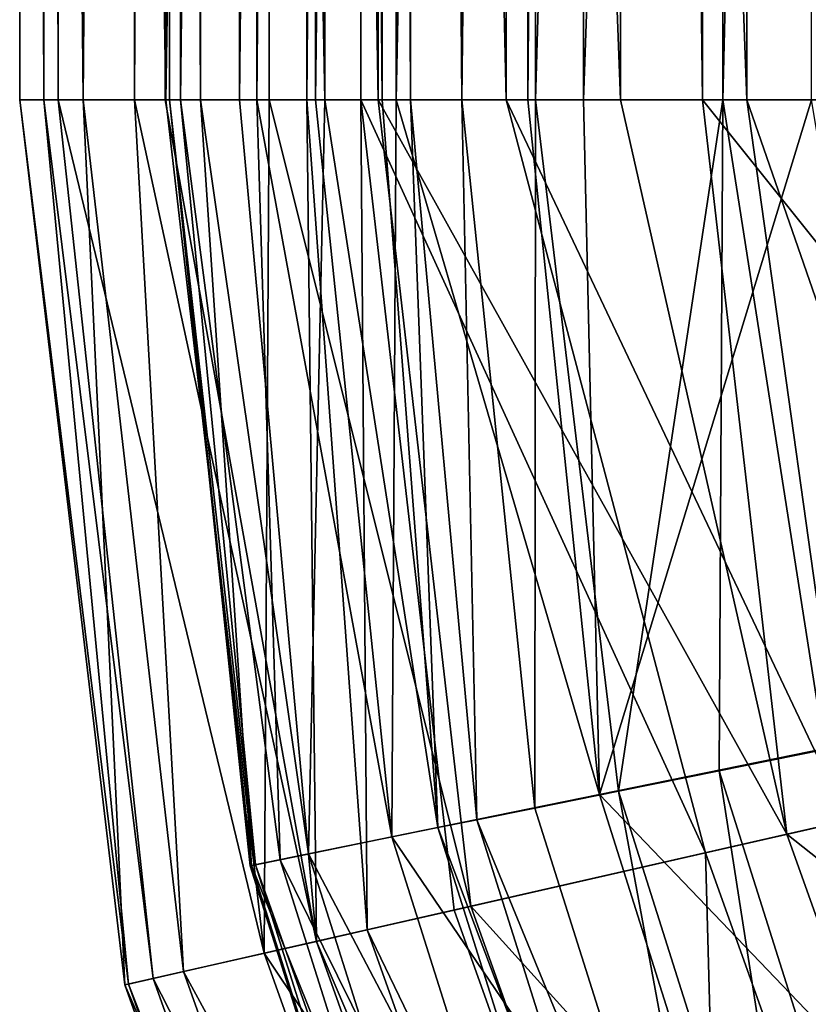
# Model space of a CAD drawing. Header units: millimetres. Extents: x 6 to 796, y 3 to 293.
# Tile 5 of 105: x 6 to 21, y 65 to 85. Entities that reach past the tile are written whole.
import ezdxf

# ---------------------------------------------------------------- set-up
doc = ezdxf.new("R2010")
doc.units = ezdxf.units.MM
doc.header["$LTSCALE"] = 25.4
doc.layers.get('0').update_dxf_attribs({"true_color": 0xff5454})

# ---------------------------------------------------------------- blocks, each defined once
blk = doc.blocks.new('FLOWERPOT-L-9713.STL')
at = {"color": 0}
mesh = blk.add_polyface(dxfattribs=at)
corners = [(5.667, 213.167, 665.002), (6.149, 83.167, 563.901), (5.667, 83.167, 665.002), (6.149, 213.167, 563.901)]
mesh.append_faces([[corners[k] for k in face] for face in [(0, 1, 2), (1, 0, 3)]], dxfattribs={"vtx0": -1, "color": 0})
mesh = blk.add_polyface(dxfattribs=at)
corners = [(5.668, 213.167, 665.427), (5.667, 83.167, 665.002), (5.668, 83.167, 665.427), (5.667, 213.167, 665.002)]
mesh.append_faces([[corners[k] for k in face] for face in [(0, 1, 2), (1, 0, 3)]], dxfattribs={"vtx0": -1, "color": 0})
mesh = blk.add_polyface(dxfattribs=at)
corners = [(5.668, 213.167, 665.427), (5.668, 83.167, 665.427), (6.939, 83.167, 680.956)]
mesh.append_faces([[corners[k] for k in face] for face in [(0, 1, 2)]], dxfattribs={"color": 0})
mesh = blk.add_polyface(dxfattribs=at)
corners = [(5.668, 213.167, 665.427), (6.939, 83.167, 680.956), (7.966, 213.167, 685.759)]
mesh.append_faces([[corners[k] for k in face] for face in [(0, 1, 2)]], dxfattribs={"color": 0})
mesh = blk.add_polyface(dxfattribs=at)
corners = [(6.149, 213.167, 563.901), (6.438, 83.167, 538.132), (6.149, 83.167, 563.901), (6.438, 213.167, 538.132)]
mesh.append_faces([[corners[k] for k in face] for face in [(0, 1, 2), (1, 0, 3)]], dxfattribs={"vtx0": -1, "color": 0})
mesh = blk.add_polyface(dxfattribs=at)
corners = [(10.665, 213.167, 358.897), (8.596, 83.167, 425.254), (6.438, 213.167, 538.132)]
mesh.append_faces([[corners[k] for k in face] for face in [(0, 1, 2)]], dxfattribs={"color": 0})
mesh = blk.add_polyface(dxfattribs=at)
corners = [(6.438, 213.167, 538.132), (8.596, 83.167, 425.254), (6.438, 83.167, 538.132)]
mesh.append_faces([[corners[k] for k in face] for face in [(0, 1, 2)]], dxfattribs={"color": 0})
mesh = blk.add_polyface(dxfattribs=at)
corners = [(7.966, 213.167, 685.759), (6.939, 83.167, 680.956), (7.966, 83.167, 685.759)]
mesh.append_faces([[corners[k] for k in face] for face in [(0, 1, 2)]], dxfattribs={"color": 0})
mesh = blk.add_polyface(dxfattribs=at)
corners = [(8.58, 213.167, 688.107), (7.966, 83.167, 685.759), (8.58, 83.167, 688.107), (7.966, 213.167, 685.759)]
mesh.append_faces([[corners[k] for k in face] for face in [(0, 1, 2), (1, 0, 3)]], dxfattribs={"vtx0": -1, "color": 0})
mesh = blk.add_polyface(dxfattribs=at)
corners = [(10.069, 213.167, 693.064), (8.58, 83.167, 688.107), (10.069, 83.167, 693.064), (8.58, 213.167, 688.107)]
mesh.append_faces([[corners[k] for k in face] for face in [(0, 1, 2), (1, 0, 3)]], dxfattribs={"vtx0": -1, "color": 0})
mesh = blk.add_polyface(dxfattribs=at)
corners = [(10.665, 213.167, 358.897), (10.665, 83.167, 358.897), (8.596, 83.167, 425.254)]
mesh.append_faces([[corners[k] for k in face] for face in [(0, 1, 2)]], dxfattribs={"color": 0})
mesh = blk.add_polyface(dxfattribs=at)
corners = [(8.667, 213.167, 665.002), (9.29, 83.167, 676.425), (8.667, 83.167, 665.002), (9.29, 213.167, 676.425)]
mesh.append_faces([[corners[k] for k in face] for face in [(0, 1, 2), (1, 0, 3)]], dxfattribs={"vtx0": -1, "color": 0})
mesh = blk.add_polyface(dxfattribs=at)
corners = [(8.667, 213.167, 662.476), (8.667, 83.167, 665.002), (8.667, 83.167, 662.476), (8.667, 213.167, 665.002)]
mesh.append_faces([[corners[k] for k in face] for face in [(0, 1, 2), (1, 0, 3)]], dxfattribs={"vtx0": -1, "color": 0})
mesh = blk.add_polyface(dxfattribs=at)
corners = [(8.886, 213.167, 596.181), (8.667, 83.167, 662.476), (8.886, 83.167, 596.181), (8.667, 213.167, 662.476)]
mesh.append_faces([[corners[k] for k in face] for face in [(0, 1, 2), (1, 0, 3)]], dxfattribs={"vtx0": -1, "color": 0})
mesh = blk.add_polyface(dxfattribs=at)
corners = [(10.417, 213.167, 476.914), (8.886, 83.167, 596.181), (10.417, 83.167, 476.914), (8.886, 213.167, 596.181)]
mesh.append_faces([[corners[k] for k in face] for face in [(0, 1, 2), (1, 0, 3)]], dxfattribs={"vtx0": -1, "color": 0})
mesh = blk.add_polyface(dxfattribs=at)
corners = [(9.29, 213.167, 676.425), (11.776, 83.167, 688.386), (9.29, 83.167, 676.425), (11.776, 213.167, 688.386)]
mesh.append_faces([[corners[k] for k in face] for face in [(0, 1, 2), (1, 0, 3)]], dxfattribs={"vtx0": -1, "color": 0})
mesh = blk.add_polyface(dxfattribs=at)
corners = [(11.415, 213.167, 695.611), (10.069, 83.167, 693.064), (11.415, 83.167, 695.611), (10.069, 213.167, 693.064)]
mesh.append_faces([[corners[k] for k in face] for face in [(0, 1, 2), (1, 0, 3)]], dxfattribs={"vtx0": -1, "color": 0})
mesh = blk.add_polyface(dxfattribs=at)
corners = [(11.595, 213.167, 425.332), (10.417, 83.167, 476.914), (11.595, 83.167, 425.332), (10.417, 213.167, 476.914)]
mesh.append_faces([[corners[k] for k in face] for face in [(0, 1, 2), (1, 0, 3)]], dxfattribs={"vtx0": -1, "color": 0})
mesh = blk.add_polyface(dxfattribs=at)
corners = [(10.665, 213.167, 358.897), (12.846, 83.167, 306.163), (10.665, 83.167, 358.897), (12.846, 213.167, 306.163)]
mesh.append_faces([[corners[k] for k in face] for face in [(0, 1, 2), (1, 0, 3)]], dxfattribs={"vtx0": -1, "color": 0})
mesh = blk.add_polyface(dxfattribs=at)
corners = [(12.497, 213.167, 696.784), (11.415, 83.167, 695.611), (12.497, 83.167, 696.784), (11.415, 213.167, 695.611)]
mesh.append_faces([[corners[k] for k in face] for face in [(0, 1, 2), (1, 0, 3)]], dxfattribs={"vtx0": -1, "color": 0})
mesh = blk.add_polyface(dxfattribs=at)
corners = [(13.208, 213.167, 371.857), (11.595, 83.167, 425.332), (13.208, 83.167, 371.857), (11.595, 213.167, 425.332)]
mesh.append_faces([[corners[k] for k in face] for face in [(0, 1, 2), (1, 0, 3)]], dxfattribs={"vtx0": -1, "color": 0})
mesh = blk.add_polyface(dxfattribs=at)
corners = [(11.776, 213.167, 688.386), (12.925, 83.167, 692.145), (11.776, 83.167, 688.386), (12.925, 213.167, 692.145)]
mesh.append_faces([[corners[k] for k in face] for face in [(0, 1, 2), (1, 0, 3)]], dxfattribs={"vtx0": -1, "color": 0})
mesh = blk.add_polyface(dxfattribs=at)
corners = [(15.408, 83.167, 698.657), (12.497, 213.167, 696.784), (12.497, 83.167, 696.784), (15.408, 213.167, 698.657)]
mesh.append_faces([[corners[k] for k in face] for face in [(0, 1, 2), (1, 0, 3)]], dxfattribs={"vtx0": -1, "color": 0})
mesh = blk.add_polyface(dxfattribs=at)
corners = [(12.846, 213.167, 306.163), (17.698, 83.167, 221.276), (12.846, 83.167, 306.163), (17.698, 213.167, 221.276)]
mesh.append_faces([[corners[k] for k in face] for face in [(0, 1, 2), (1, 0, 3)]], dxfattribs={"vtx0": -1, "color": 0})
mesh = blk.add_polyface(dxfattribs=at)
corners = [(12.925, 213.167, 692.145), (13.496, 83.167, 693.359), (12.925, 83.167, 692.145), (13.496, 213.167, 693.359)]
mesh.append_faces([[corners[k] for k in face] for face in [(0, 1, 2), (1, 0, 3)]], dxfattribs={"vtx0": -1, "color": 0})
mesh = blk.add_polyface(dxfattribs=at)
corners = [(15.842, 213.167, 306.303), (13.208, 83.167, 371.857), (15.842, 83.167, 306.303), (13.208, 213.167, 371.857)]
mesh.append_faces([[corners[k] for k in face] for face in [(0, 1, 2), (1, 0, 3)]], dxfattribs={"vtx0": -1, "color": 0})
mesh = blk.add_polyface(dxfattribs=at)
corners = [(13.496, 213.167, 693.359), (14.521, 83.167, 694.57), (13.496, 83.167, 693.359), (14.521, 213.167, 694.57)]
mesh.append_faces([[corners[k] for k in face] for face in [(0, 1, 2), (1, 0, 3)]], dxfattribs={"vtx0": -1, "color": 0})
mesh = blk.add_polyface(dxfattribs=at)
corners = [(15.996, 213.167, 695.609), (14.521, 83.167, 694.57), (14.521, 213.167, 694.57), (15.996, 83.167, 695.609)]
mesh.append_faces([[corners[k] for k in face] for face in [(0, 1, 2), (1, 0, 3)]], dxfattribs={"vtx0": -1, "color": 0})
mesh = blk.add_polyface(dxfattribs=at)
corners = [(20.233, 83.167, 699.629), (15.408, 213.167, 698.657), (15.408, 83.167, 698.657), (20.233, 213.167, 699.629)]
mesh.append_faces([[corners[k] for k in face] for face in [(0, 1, 2), (1, 0, 3)]], dxfattribs={"vtx0": -1, "color": 0})
mesh = blk.add_polyface(dxfattribs=at)
corners = [(16.961, 213.167, 283.547), (15.842, 83.167, 306.303), (16.961, 83.167, 283.547), (15.842, 213.167, 306.303)]
mesh.append_faces([[corners[k] for k in face] for face in [(0, 1, 2), (1, 0, 3)]], dxfattribs={"vtx0": -1, "color": 0})
mesh = blk.add_polyface(dxfattribs=at)
corners = [(19.75, 213.167, 696.625), (15.996, 83.167, 695.609), (15.996, 213.167, 695.609), (19.75, 83.167, 696.625)]
mesh.append_faces([[corners[k] for k in face] for face in [(0, 1, 2), (1, 0, 3)]], dxfattribs={"vtx0": -1, "color": 0})
mesh = blk.add_polyface(dxfattribs=at)
corners = [(21.525, 213.167, 209.752), (16.961, 83.167, 283.547), (21.525, 83.167, 209.752), (16.961, 213.167, 283.547)]
mesh.append_faces([[corners[k] for k in face] for face in [(0, 1, 2), (1, 0, 3)]], dxfattribs={"vtx0": -1, "color": 0})
mesh = blk.add_polyface(dxfattribs=at)
corners = [(17.698, 213.167, 221.276), (19.341, 83.167, 198.763), (17.698, 83.167, 221.276), (19.341, 213.167, 198.763)]
mesh.append_faces([[corners[k] for k in face] for face in [(0, 1, 2), (1, 0, 3)]], dxfattribs={"vtx0": -1, "color": 0})
mesh = blk.add_polyface(dxfattribs=at)
corners = [(19.341, 213.167, 198.763), (26.644, 83.167, 121.174), (19.341, 83.167, 198.763), (26.644, 213.167, 121.174)]
mesh.append_faces([[corners[k] for k in face] for face in [(0, 1, 2), (1, 0, 3)]], dxfattribs={"vtx0": -1, "color": 0})
mesh = blk.add_polyface(dxfattribs=at)
corners = [(22.882, 213.167, 696.07), (19.75, 83.167, 696.625), (19.75, 213.167, 696.625), (22.882, 83.167, 696.07)]
mesh.append_faces([[corners[k] for k in face] for face in [(0, 1, 2), (1, 0, 3)]], dxfattribs={"vtx0": -1, "color": 0})
mesh = blk.add_polyface(dxfattribs=at)
corners = [(24.824, 83.167, 698.453), (20.233, 213.167, 699.629), (20.233, 83.167, 699.629), (24.824, 213.167, 698.453)]
mesh.append_faces([[corners[k] for k in face] for face in [(0, 1, 2), (1, 0, 3)]], dxfattribs={"vtx0": -1, "color": 0})
mesh = blk.add_polyface(dxfattribs=at)
corners = [(5.667, 83.167, 665.002), (7.772, 65.455, 668.967), (5.668, 83.167, 665.427)]
mesh.append_faces([[corners[k] for k in face] for face in [(0, 1, 2)]], dxfattribs={"color": 0})
mesh = blk.add_polyface(dxfattribs=at)
corners = [(5.667, 83.167, 665.002), (7.847, 65.472, 609.719), (7.772, 65.455, 668.967)]
mesh.append_faces([[corners[k] for k in face] for face in [(0, 1, 2)]], dxfattribs={"color": 0})
mesh = blk.add_polyface(dxfattribs=at)
corners = [(6.149, 83.167, 563.901), (7.847, 65.472, 609.719), (5.667, 83.167, 665.002)]
mesh.append_faces([[corners[k] for k in face] for face in [(0, 1, 2)]], dxfattribs={"color": 0})
mesh = blk.add_polyface(dxfattribs=at)
corners = [(5.668, 83.167, 665.427), (7.772, 65.455, 668.967), (6.939, 83.167, 680.956)]
mesh.append_faces([[corners[k] for k in face] for face in [(0, 1, 2)]], dxfattribs={"color": 0})
mesh = blk.add_polyface(dxfattribs=at)
corners = [(6.438, 83.167, 538.132), (8.339, 65.584, 548.667), (6.149, 83.167, 563.901)]
mesh.append_faces([[corners[k] for k in face] for face in [(0, 1, 2)]], dxfattribs={"color": 0})
mesh = blk.add_polyface(dxfattribs=at)
corners = [(6.149, 83.167, 563.901), (8.339, 65.584, 548.667), (7.847, 65.472, 609.719)]
mesh.append_faces([[corners[k] for k in face] for face in [(0, 1, 2)]], dxfattribs={"color": 0})
mesh = blk.add_polyface(dxfattribs=at)
corners = [(8.596, 83.167, 425.254), (10.565, 66.09, 425.254), (6.438, 83.167, 538.132)]
mesh.append_faces([[corners[k] for k in face] for face in [(0, 1, 2)]], dxfattribs={"color": 0})
mesh = blk.add_polyface(dxfattribs=at)
corners = [(6.438, 83.167, 538.132), (10.565, 66.09, 425.254), (8.339, 65.584, 548.667)]
mesh.append_faces([[corners[k] for k in face] for face in [(0, 1, 2)]], dxfattribs={"color": 0})
mesh = blk.add_polyface(dxfattribs=at)
corners = [(6.939, 83.167, 680.956), (8.95, 65.723, 680.956), (7.966, 83.167, 685.759)]
mesh.append_faces([[corners[k] for k in face] for face in [(0, 1, 2)]], dxfattribs={"color": 0})
mesh = blk.add_polyface(dxfattribs=at)
corners = [(6.939, 83.167, 680.956), (7.772, 65.455, 668.967), (8.95, 65.723, 680.956)]
mesh.append_faces([[corners[k] for k in face] for face in [(0, 1, 2)]], dxfattribs={"color": 0})
mesh = blk.add_polyface(dxfattribs=at)
corners = [(7.966, 83.167, 685.759), (11.609, 66.327, 691.797), (8.58, 83.167, 688.107)]
mesh.append_faces([[corners[k] for k in face] for face in [(0, 1, 2)]], dxfattribs={"color": 0})
mesh = blk.add_polyface(dxfattribs=at)
corners = [(7.966, 83.167, 685.759), (8.95, 65.723, 680.956), (11.609, 66.327, 691.797)]
mesh.append_faces([[corners[k] for k in face] for face in [(0, 1, 2)]], dxfattribs={"color": 0})
mesh = blk.add_polyface(dxfattribs=at)
corners = [(8.58, 83.167, 688.107), (11.609, 66.327, 691.797), (10.069, 83.167, 693.064)]
mesh.append_faces([[corners[k] for k in face] for face in [(0, 1, 2)]], dxfattribs={"color": 0})
mesh = blk.add_polyface(dxfattribs=at)
corners = [(10.665, 83.167, 358.897), (10.565, 66.09, 425.254), (8.596, 83.167, 425.254)]
mesh.append_faces([[corners[k] for k in face] for face in [(0, 1, 2)]], dxfattribs={"color": 0})
mesh = blk.add_polyface(dxfattribs=at)
corners = [(9.29, 83.167, 676.425), (10.313, 67.845, 668.869), (8.667, 83.167, 665.002)]
mesh.append_faces([[corners[k] for k in face] for face in [(0, 1, 2)]], dxfattribs={"color": 0})
mesh = blk.add_polyface(dxfattribs=at)
corners = [(8.667, 83.167, 665.002), (10.282, 67.839, 639.691), (8.667, 83.167, 662.476)]
mesh.append_faces([[corners[k] for k in face] for face in [(0, 1, 2)]], dxfattribs={"color": 0})
mesh = blk.add_polyface(dxfattribs=at)
corners = [(8.667, 83.167, 665.002), (10.313, 67.845, 668.869), (10.282, 67.839, 639.691)]
mesh.append_faces([[corners[k] for k in face] for face in [(0, 1, 2)]], dxfattribs={"color": 0})
mesh = blk.add_polyface(dxfattribs=at)
corners = [(8.667, 83.167, 662.476), (10.39, 67.861, 609.734), (8.886, 83.167, 596.181)]
mesh.append_faces([[corners[k] for k in face] for face in [(0, 1, 2)]], dxfattribs={"color": 0})
mesh = blk.add_polyface(dxfattribs=at)
corners = [(8.667, 83.167, 662.476), (10.282, 67.839, 639.691), (10.39, 67.861, 609.734)]
mesh.append_faces([[corners[k] for k in face] for face in [(0, 1, 2)]], dxfattribs={"color": 0})
mesh = blk.add_polyface(dxfattribs=at)
corners = [(8.886, 83.167, 596.181), (10.884, 67.961, 548.701), (10.417, 83.167, 476.914)]
mesh.append_faces([[corners[k] for k in face] for face in [(0, 1, 2)]], dxfattribs={"color": 0})
mesh = blk.add_polyface(dxfattribs=at)
corners = [(8.886, 83.167, 596.181), (10.39, 67.861, 609.734), (10.884, 67.961, 548.701)]
mesh.append_faces([[corners[k] for k in face] for face in [(0, 1, 2)]], dxfattribs={"color": 0})
mesh = blk.add_polyface(dxfattribs=at)
corners = [(11.776, 83.167, 688.386), (11.453, 68.077, 680.425), (9.29, 83.167, 676.425)]
mesh.append_faces([[corners[k] for k in face] for face in [(0, 1, 2)]], dxfattribs={"color": 0})
mesh = blk.add_polyface(dxfattribs=at)
corners = [(9.29, 83.167, 676.425), (11.453, 68.077, 680.425), (10.313, 67.845, 668.869)]
mesh.append_faces([[corners[k] for k in face] for face in [(0, 1, 2)]], dxfattribs={"color": 0})
mesh = blk.add_polyface(dxfattribs=at)
corners = [(10.069, 83.167, 693.064), (11.609, 66.327, 691.797), (11.415, 83.167, 695.611)]
mesh.append_faces([[corners[k] for k in face] for face in [(0, 1, 2)]], dxfattribs={"color": 0})
mesh = blk.add_polyface(dxfattribs=at)
corners = [(10.417, 83.167, 476.914), (13.121, 68.417, 425.332), (11.595, 83.167, 425.332)]
mesh.append_faces([[corners[k] for k in face] for face in [(0, 1, 2)]], dxfattribs={"color": 0})
mesh = blk.add_polyface(dxfattribs=at)
corners = [(10.417, 83.167, 476.914), (10.884, 67.961, 548.701), (13.121, 68.417, 425.332)]
mesh.append_faces([[corners[k] for k in face] for face in [(0, 1, 2)]], dxfattribs={"color": 0})
mesh = blk.add_polyface(dxfattribs=at)
corners = [(10.665, 83.167, 358.897), (14.706, 67.032, 306.163), (10.565, 66.09, 425.254)]
mesh.append_faces([[corners[k] for k in face] for face in [(0, 1, 2)]], dxfattribs={"color": 0})
mesh = blk.add_polyface(dxfattribs=at)
corners = [(12.846, 83.167, 306.163), (14.706, 67.032, 306.163), (10.665, 83.167, 358.897)]
mesh.append_faces([[corners[k] for k in face] for face in [(0, 1, 2)]], dxfattribs={"color": 0})
mesh = blk.add_polyface(dxfattribs=at)
corners = [(11.415, 83.167, 695.611), (12.624, 66.558, 694.538), (12.497, 83.167, 696.784)]
mesh.append_faces([[corners[k] for k in face] for face in [(0, 1, 2)]], dxfattribs={"color": 0})
mesh = blk.add_polyface(dxfattribs=at)
corners = [(11.415, 83.167, 695.611), (11.609, 66.327, 691.797), (12.624, 66.558, 694.538)]
mesh.append_faces([[corners[k] for k in face] for face in [(0, 1, 2)]], dxfattribs={"color": 0})
mesh = blk.add_polyface(dxfattribs=at)
corners = [(11.776, 83.167, 688.386), (14.039, 68.603, 690.904), (11.453, 68.077, 680.425)]
mesh.append_faces([[corners[k] for k in face] for face in [(0, 1, 2)]], dxfattribs={"color": 0})
mesh = blk.add_polyface(dxfattribs=at)
corners = [(11.595, 83.167, 425.332), (13.121, 68.417, 425.332), (13.208, 83.167, 371.857)]
mesh.append_faces([[corners[k] for k in face] for face in [(0, 1, 2)]], dxfattribs={"color": 0})
mesh = blk.add_polyface(dxfattribs=at)
corners = [(12.925, 83.167, 692.145), (14.039, 68.603, 690.904), (11.776, 83.167, 688.386)]
mesh.append_faces([[corners[k] for k in face] for face in [(0, 1, 2)]], dxfattribs={"color": 0})
mesh = blk.add_polyface(dxfattribs=at)
corners = [(12.497, 83.167, 696.784), (12.624, 66.558, 694.538), (14.366, 66.954, 696.784)]
mesh.append_faces([[corners[k] for k in face] for face in [(0, 1, 2)]], dxfattribs={"color": 0})
mesh = blk.add_polyface(dxfattribs=at)
corners = [(19.404, 68.1, 699.379), (12.497, 83.167, 696.784), (14.366, 66.954, 696.784)]
mesh.append_faces([[corners[k] for k in face] for face in [(0, 1, 2)]], dxfattribs={"color": 0})
mesh = blk.add_polyface(dxfattribs=at)
corners = [(19.404, 68.1, 699.379), (15.408, 83.167, 698.657), (12.497, 83.167, 696.784)]
mesh.append_faces([[corners[k] for k in face] for face in [(0, 1, 2)]], dxfattribs={"color": 0})
mesh = blk.add_polyface(dxfattribs=at)
corners = [(12.846, 83.167, 306.163), (21.035, 68.471, 198.763), (14.706, 67.032, 306.163)]
mesh.append_faces([[corners[k] for k in face] for face in [(0, 1, 2)]], dxfattribs={"color": 0})
mesh = blk.add_polyface(dxfattribs=at)
corners = [(17.698, 83.167, 221.276), (21.035, 68.471, 198.763), (12.846, 83.167, 306.163)]
mesh.append_faces([[corners[k] for k in face] for face in [(0, 1, 2)]], dxfattribs={"color": 0})
mesh = blk.add_polyface(dxfattribs=at)
corners = [(13.496, 83.167, 693.359), (14.039, 68.603, 690.904), (12.925, 83.167, 692.145)]
mesh.append_faces([[corners[k] for k in face] for face in [(0, 1, 2)]], dxfattribs={"color": 0})
mesh = blk.add_polyface(dxfattribs=at)
corners = [(13.208, 83.167, 371.857), (13.121, 68.417, 425.332), (17.281, 69.263, 306.303)]
mesh.append_faces([[corners[k] for k in face] for face in [(0, 1, 2)]], dxfattribs={"color": 0})
mesh = blk.add_polyface(dxfattribs=at)
corners = [(13.208, 83.167, 371.857), (17.281, 69.263, 306.303), (15.842, 83.167, 306.303)]
mesh.append_faces([[corners[k] for k in face] for face in [(0, 1, 2)]], dxfattribs={"color": 0})
mesh = blk.add_polyface(dxfattribs=at)
corners = [(14.521, 83.167, 694.57), (14.823, 68.761, 693.083), (13.496, 83.167, 693.359)]
mesh.append_faces([[corners[k] for k in face] for face in [(0, 1, 2)]], dxfattribs={"color": 0})
mesh = blk.add_polyface(dxfattribs=at)
corners = [(13.496, 83.167, 693.359), (14.823, 68.761, 693.083), (14.039, 68.603, 690.904)]
mesh.append_faces([[corners[k] for k in face] for face in [(0, 1, 2)]], dxfattribs={"color": 0})
mesh = blk.add_polyface(dxfattribs=at)
corners = [(15.996, 83.167, 695.609), (15.988, 68.995, 694.571), (14.521, 83.167, 694.57)]
mesh.append_faces([[corners[k] for k in face] for face in [(0, 1, 2)]], dxfattribs={"color": 0})
mesh = blk.add_polyface(dxfattribs=at)
corners = [(14.521, 83.167, 694.57), (15.988, 68.995, 694.571), (14.823, 68.761, 693.083)]
mesh.append_faces([[corners[k] for k in face] for face in [(0, 1, 2)]], dxfattribs={"color": 0})
mesh = blk.add_polyface(dxfattribs=at)
corners = [(22.251, 68.747, 699.617), (15.408, 83.167, 698.657), (19.404, 68.1, 699.379)]
mesh.append_faces([[corners[k] for k in face] for face in [(0, 1, 2)]], dxfattribs={"color": 0})
mesh = blk.add_polyface(dxfattribs=at)
corners = [(22.251, 68.747, 699.617), (20.233, 83.167, 699.629), (15.408, 83.167, 698.657)]
mesh.append_faces([[corners[k] for k in face] for face in [(0, 1, 2)]], dxfattribs={"color": 0})
mesh = blk.add_polyface(dxfattribs=at)
corners = [(15.842, 83.167, 306.303), (17.281, 69.263, 306.303), (16.961, 83.167, 283.547)]
mesh.append_faces([[corners[k] for k in face] for face in [(0, 1, 2)]], dxfattribs={"color": 0})
mesh = blk.add_polyface(dxfattribs=at)
corners = [(17.662, 69.332, 695.731), (15.988, 68.995, 694.571), (15.996, 83.167, 695.609)]
mesh.append_faces([[corners[k] for k in face] for face in [(0, 1, 2)]], dxfattribs={"color": 0})
mesh = blk.add_polyface(dxfattribs=at)
corners = [(19.75, 83.167, 696.625), (17.662, 69.332, 695.731), (15.996, 83.167, 695.609)]
mesh.append_faces([[corners[k] for k in face] for face in [(0, 1, 2)]], dxfattribs={"color": 0})
mesh = blk.add_polyface(dxfattribs=at)
corners = [(16.961, 83.167, 283.547), (17.281, 69.263, 306.303), (21.525, 83.167, 209.752)]
mesh.append_faces([[corners[k] for k in face] for face in [(0, 1, 2)]], dxfattribs={"color": 0})
mesh = blk.add_polyface(dxfattribs=at)
corners = [(21.525, 83.167, 209.752), (17.281, 69.263, 306.303), (23.636, 70.557, 198.993)]
mesh.append_faces([[corners[k] for k in face] for face in [(0, 1, 2)]], dxfattribs={"color": 0})
mesh = blk.add_polyface(dxfattribs=at)
corners = [(19.75, 83.167, 696.625), (19.677, 69.738, 696.444), (17.662, 69.332, 695.731)]
mesh.append_faces([[corners[k] for k in face] for face in [(0, 1, 2)]], dxfattribs={"color": 0})
mesh = blk.add_polyface(dxfattribs=at)
corners = [(19.341, 83.167, 198.763), (21.035, 68.471, 198.763), (17.698, 83.167, 221.276)]
mesh.append_faces([[corners[k] for k in face] for face in [(0, 1, 2)]], dxfattribs={"color": 0})
mesh = blk.add_polyface(dxfattribs=at)
corners = [(19.341, 83.167, 198.763), (29.555, 70.408, 109.146), (21.035, 68.471, 198.763)]
mesh.append_faces([[corners[k] for k in face] for face in [(0, 1, 2)]], dxfattribs={"color": 0})
mesh = blk.add_polyface(dxfattribs=at)
corners = [(26.644, 83.167, 121.174), (29.555, 70.408, 109.146), (19.341, 83.167, 198.763)]
mesh.append_faces([[corners[k] for k in face] for face in [(0, 1, 2)]], dxfattribs={"color": 0})
mesh = blk.add_polyface(dxfattribs=at)
corners = [(21.788, 70.163, 696.621), (19.677, 69.738, 696.444), (19.75, 83.167, 696.625)]
mesh.append_faces([[corners[k] for k in face] for face in [(0, 1, 2)]], dxfattribs={"color": 0})
mesh = blk.add_polyface(dxfattribs=at)
corners = [(22.882, 83.167, 696.07), (21.788, 70.163, 696.621), (19.75, 83.167, 696.625)]
mesh.append_faces([[corners[k] for k in face] for face in [(0, 1, 2)]], dxfattribs={"color": 0})
mesh = blk.add_polyface(dxfattribs=at)
corners = [(25.017, 69.376, 699.077), (20.233, 83.167, 699.629), (22.251, 68.747, 699.617)]
mesh.append_faces([[corners[k] for k in face] for face in [(0, 1, 2)]], dxfattribs={"color": 0})
mesh = blk.add_polyface(dxfattribs=at)
corners = [(25.017, 69.376, 699.077), (24.824, 83.167, 698.453), (20.233, 83.167, 699.629)]
mesh.append_faces([[corners[k] for k in face] for face in [(0, 1, 2)]], dxfattribs={"color": 0})
mesh = blk.add_polyface(dxfattribs=at)
corners = [(27.372, 58.742, 198.992), (17.281, 69.263, 306.303), (21.4, 56.236, 306.303), (23.636, 70.557, 198.993)]
mesh.append_faces([[corners[k] for k in face] for face in [(0, 1, 2), (1, 0, 3)]], dxfattribs={"vtx0": -1, "color": 0})
mesh = blk.add_polyface(dxfattribs=at)
corners = [(21.035, 68.471, 198.763), (33.872, 58.32, 109.146), (26.008, 54.547, 198.763), (29.555, 70.408, 109.146)]
mesh.append_faces([[corners[k] for k in face] for face in [(0, 1, 2), (1, 0, 3)]], dxfattribs={"vtx0": -1, "color": 0})
mesh = blk.add_polyface(dxfattribs=at)
corners = [(21.788, 70.163, 696.621), (23.654, 57.161, 696.444), (19.677, 69.738, 696.444), (25.638, 57.986, 696.621)]
mesh.append_faces([[corners[k] for k in face] for face in [(0, 1, 2), (1, 0, 3)]], dxfattribs={"vtx0": -1, "color": 0})
mesh = blk.add_polyface(dxfattribs=at)
corners = [(19.677, 69.738, 696.444), (21.761, 56.373, 695.732), (17.662, 69.332, 695.731), (23.654, 57.161, 696.444)]
mesh.append_faces([[corners[k] for k in face] for face in [(0, 1, 2), (1, 0, 3)]], dxfattribs={"vtx0": -1, "color": 0})
mesh = blk.add_polyface(dxfattribs=at)
corners = [(21.4, 56.236, 306.303), (13.121, 68.417, 425.332), (17.491, 54.597, 425.332), (17.281, 69.263, 306.303)]
mesh.append_faces([[corners[k] for k in face] for face in [(0, 1, 2), (1, 0, 3)]], dxfattribs={"vtx0": -1, "color": 0})
mesh = blk.add_polyface(dxfattribs=at)
corners = [(17.662, 69.332, 695.731), (20.187, 55.719, 694.572), (15.988, 68.995, 694.571), (21.761, 56.373, 695.732)]
mesh.append_faces([[corners[k] for k in face] for face in [(0, 1, 2), (1, 0, 3)]], dxfattribs={"vtx0": -1, "color": 0})
mesh = blk.add_polyface(dxfattribs=at)
corners = [(14.823, 68.761, 693.083), (20.187, 55.719, 694.572), (19.091, 55.265, 693.085), (15.988, 68.995, 694.571)]
mesh.append_faces([[corners[k] for k in face] for face in [(0, 1, 2), (1, 0, 3)]], dxfattribs={"vtx0": -1, "color": 0})
mesh = blk.add_polyface(dxfattribs=at)
corners = [(11.453, 68.077, 680.425), (18.353, 54.957, 690.905), (15.923, 53.939, 680.425), (14.039, 68.603, 690.904)]
mesh.append_faces([[corners[k] for k in face] for face in [(0, 1, 2), (1, 0, 3)]], dxfattribs={"vtx0": -1, "color": 0})
mesh = blk.add_polyface(dxfattribs=at)
corners = [(14.039, 68.603, 690.904), (19.091, 55.265, 693.085), (18.353, 54.957, 690.905), (14.823, 68.761, 693.083)]
mesh.append_faces([[corners[k] for k in face] for face in [(0, 1, 2), (1, 0, 3)]], dxfattribs={"vtx0": -1, "color": 0})
mesh = blk.add_polyface(dxfattribs=at)
corners = [(24.502, 53.825, 699.379), (22.251, 68.747, 699.617), (19.404, 68.1, 699.379), (27.13, 55.085, 699.617)]
mesh.append_faces([[corners[k] for k in face] for face in [(0, 1, 2), (1, 0, 3)]], dxfattribs={"vtx0": -1, "color": 0})
mesh = blk.add_polyface(dxfattribs=at)
corners = [(17.491, 54.597, 425.332), (10.884, 67.961, 548.701), (15.389, 53.715, 548.701), (13.121, 68.417, 425.332)]
mesh.append_faces([[corners[k] for k in face] for face in [(0, 1, 2), (1, 0, 3)]], dxfattribs={"vtx0": -1, "color": 0})
mesh = blk.add_polyface(dxfattribs=at)
corners = [(14.706, 67.032, 306.163), (26.008, 54.547, 198.763), (20.166, 51.745, 306.163), (21.035, 68.471, 198.763)]
mesh.append_faces([[corners[k] for k in face] for face in [(0, 1, 2), (1, 0, 3)]], dxfattribs={"vtx0": -1, "color": 0})
mesh = blk.add_polyface(dxfattribs=at)
corners = [(10.313, 67.845, 668.869), (15.923, 53.939, 680.425), (14.852, 53.49, 668.869), (11.453, 68.077, 680.425)]
mesh.append_faces([[corners[k] for k in face] for face in [(0, 1, 2), (1, 0, 3)]], dxfattribs={"vtx0": -1, "color": 0})
mesh = blk.add_polyface(dxfattribs=at)
corners = [(19.852, 51.594, 696.784), (19.404, 68.1, 699.379), (14.366, 66.954, 696.784), (24.502, 53.825, 699.379)]
mesh.append_faces([[corners[k] for k in face] for face in [(0, 1, 2), (1, 0, 3)]], dxfattribs={"vtx0": -1, "color": 0})
mesh = blk.add_polyface(dxfattribs=at)
corners = [(14.924, 53.52, 609.734), (10.282, 67.839, 639.691), (14.822, 53.478, 639.691), (10.39, 67.861, 609.734)]
mesh.append_faces([[corners[k] for k in face] for face in [(0, 1, 2), (1, 0, 3)]], dxfattribs={"vtx0": -1, "color": 0})
mesh = blk.add_polyface(dxfattribs=at)
corners = [(10.282, 67.839, 639.691), (14.852, 53.49, 668.869), (14.822, 53.478, 639.691), (10.313, 67.845, 668.869)]
mesh.append_faces([[corners[k] for k in face] for face in [(0, 1, 2), (1, 0, 3)]], dxfattribs={"vtx0": -1, "color": 0})
mesh = blk.add_polyface(dxfattribs=at)
corners = [(15.389, 53.715, 548.701), (10.39, 67.861, 609.734), (14.924, 53.52, 609.734), (10.884, 67.961, 548.701)]
mesh.append_faces([[corners[k] for k in face] for face in [(0, 1, 2), (1, 0, 3)]], dxfattribs={"vtx0": -1, "color": 0})
mesh = blk.add_polyface(dxfattribs=at)
corners = [(10.565, 66.09, 425.254), (20.166, 51.745, 306.163), (16.344, 49.911, 425.254), (14.706, 67.032, 306.163)]
mesh.append_faces([[corners[k] for k in face] for face in [(0, 1, 2), (1, 0, 3)]], dxfattribs={"vtx0": -1, "color": 0})
mesh = blk.add_polyface(dxfattribs=at)
corners = [(19.852, 51.594, 696.784), (12.624, 66.558, 694.538), (18.244, 50.823, 694.538), (14.366, 66.954, 696.784)]
mesh.append_faces([[corners[k] for k in face] for face in [(0, 1, 2), (1, 0, 3)]], dxfattribs={"vtx0": -1, "color": 0})
mesh = blk.add_polyface(dxfattribs=at)
corners = [(18.244, 50.823, 694.538), (11.609, 66.327, 691.797), (17.307, 50.373, 691.797), (12.624, 66.558, 694.538)]
mesh.append_faces([[corners[k] for k in face] for face in [(0, 1, 2), (1, 0, 3)]], dxfattribs={"vtx0": -1, "color": 0})
mesh = blk.add_polyface(dxfattribs=at)
corners = [(17.307, 50.373, 691.797), (8.95, 65.723, 680.956), (14.853, 49.196, 680.956), (11.609, 66.327, 691.797)]
mesh.append_faces([[corners[k] for k in face] for face in [(0, 1, 2), (1, 0, 3)]], dxfattribs={"vtx0": -1, "color": 0})
mesh = blk.add_polyface(dxfattribs=at)
corners = [(8.339, 65.584, 548.667), (16.344, 49.911, 425.254), (14.288, 48.925, 548.667), (10.565, 66.09, 425.254)]
mesh.append_faces([[corners[k] for k in face] for face in [(0, 1, 2), (1, 0, 3)]], dxfattribs={"vtx0": -1, "color": 0})
mesh = blk.add_polyface(dxfattribs=at)
corners = [(14.853, 49.196, 680.956), (7.772, 65.455, 668.967), (13.765, 48.674, 668.967), (8.95, 65.723, 680.956)]
mesh.append_faces([[corners[k] for k in face] for face in [(0, 1, 2), (1, 0, 3)]], dxfattribs={"vtx0": -1, "color": 0})
mesh = blk.add_polyface(dxfattribs=at)
corners = [(7.772, 65.455, 668.967), (13.834, 48.707, 609.719), (13.765, 48.674, 668.967), (7.847, 65.472, 609.719)]
mesh.append_faces([[corners[k] for k in face] for face in [(0, 1, 2), (1, 0, 3)]], dxfattribs={"vtx0": -1, "color": 0})
mesh = blk.add_polyface(dxfattribs=at)
corners = [(7.847, 65.472, 609.719), (14.288, 48.925, 548.667), (13.834, 48.707, 609.719), (8.339, 65.584, 548.667)]
mesh.append_faces([[corners[k] for k in face] for face in [(0, 1, 2), (1, 0, 3)]], dxfattribs={"vtx0": -1, "color": 0})

msp = doc.modelspace()

# ---------------------------------------------------------------- block references
at = {"color": 7, "true_color": 0xffffff}
msp.add_blockref('FLOWERPOT-L-9713.STL', (0, 0), dxfattribs=at)

doc.saveas('drawing.dxf')
